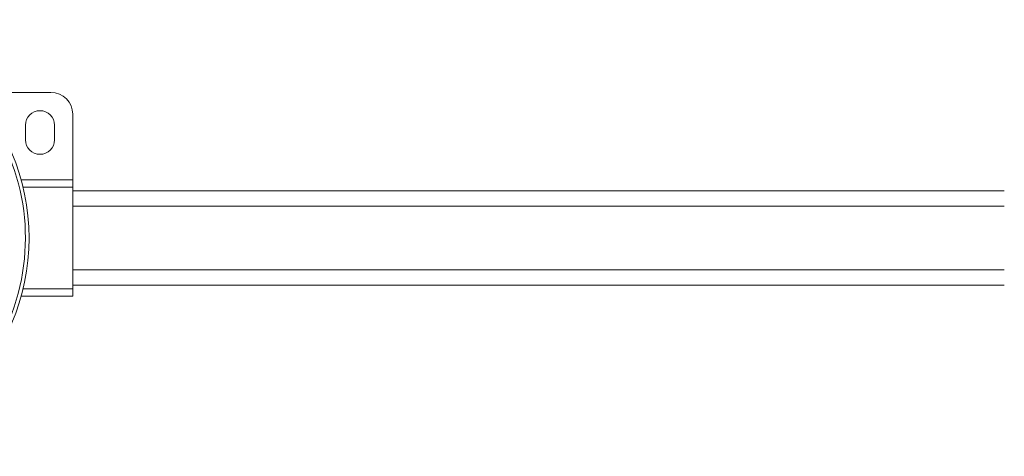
# Model space of a CAD drawing. Header units: millimetres. Extents: x -456 to 1926, y -70 to 431.
# Tile 16 of 44: x -59 to 76, y 370 to 430. Entities that reach past the tile are written whole.
import ezdxf

# ---------------------------------------------------------------- set-up
doc = ezdxf.new("R2010")
doc.units = ezdxf.units.MM
doc.linetypes.add('SLD-Solid', pattern=[0])

msp = doc.modelspace()

# ---------------------------------------------------------------- linework, layer by layer
at = {"color": 7, "linetype": 'SLD-Solid', "lineweight": 18}
for p, q in [((-64.95, 420.14), (-55.19, 420.14)), ((-52.19, 417.14), (-52.19, 408.14)), ((-58.69, 415.64), (-58.69, 413.64)), ((-54.69, 413.64), (-54.69, 415.64)), ((-52.19, 408.14), (-59.27, 408.14)), ((-52.19, 407.14), (-52.19, 408.14)), ((-52.19, 407.14), (-59.01, 407.14)), ((-52.19, 393.14), (-52.19, 407.14)), ((75.81, 406.64), (-52.19, 406.64)), ((75.81, 404.52), (-52.19, 404.52)), ((75.81, 395.77), (-52.19, 395.77)), ((-52.19, 393.14), (-59.01, 393.14)), ((-52.19, 393.64), (75.81, 393.64)), ((-52.19, 392.14), (-52.19, 393.14)), ((-52.19, 392.14), (-59.27, 392.14))]:
    msp.add_line(p, q, dxfattribs=at)
for centre, radius, start, end in [((-88.19, 400.14), 30, 270, 90), ((-88.19, 400.14), 29.5, 285.8899, 44.2247), ((-55.19, 417.14), 3, 0, 90), ((-56.69, 415.64), 2, 0, 180), ((-56.69, 413.64), 2, 180, 0)]:
    msp.add_arc(centre, radius, start, end, dxfattribs=at)

doc.saveas('drawing.dxf')
